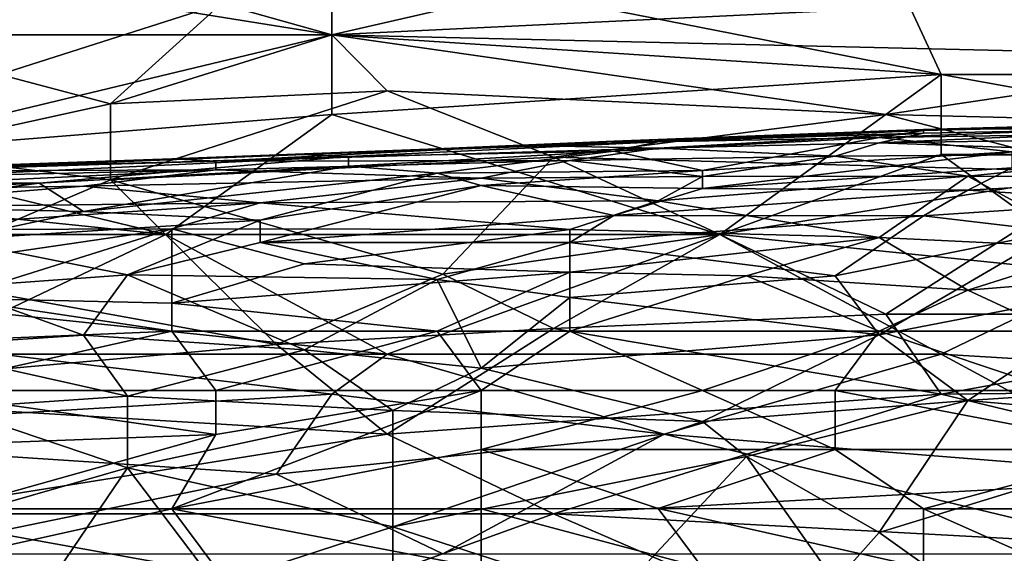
# Model space of a CAD drawing. Extents: x -0.3 to 0.3, y -0.266 to 0.266.
# Tile 203 of 256: x -0.09 to -0.061, y 0.221 to 0.237. Entities that reach past the tile are written whole.
import ezdxf

# ---------------------------------------------------------------- set-up
doc = ezdxf.new("R2010")
doc.units = 0

msp = doc.modelspace()

# ---------------------------------------------------------------- linework, layer by layer
for points in [[(-0.081062, 0.23652, 1.179824), (-0.081062, 0.238909, 1.180121), (-0.095959, 0.238909, 1.179719)], [(-0.092648, 0.23652, 1.179535), (-0.081062, 0.23652, 1.179824), (-0.095959, 0.238909, 1.179719)], [(-0.062854, 0.235326, 1.179919), (-0.06451, 0.238909, 1.180441), (-0.081062, 0.238909, 1.180121)], [(-0.062854, 0.235326, 1.179919), (-0.081062, 0.238909, 1.180121), (-0.081062, 0.23652, 1.179824)], [(-0.041337, 0.235326, 1.18017), (-0.06451, 0.238909, 1.180441), (-0.062854, 0.235326, 1.179919)], [(-0.06451, 0.238909, 1.180441), (-0.041337, 0.235326, 1.18017), (-0.049613, 0.238909, 1.180661)], [(-0.084372, 0.237444, 0.719868), (-0.07113, 0.238802, 0.72143), (-0.081062, 0.23652, 0.718021)], [(-0.081062, 0.23652, 0.718021), (-0.07113, 0.238802, 0.72143), (-0.061199, 0.237469, 0.718307)], [(-0.084372, 0.237444, 0.719868), (-0.090993, 0.235326, 0.716754), (-0.100924, 0.237465, 0.72143)], [(-0.087683, 0.23445, 0.715185), (-0.090993, 0.235326, 0.716754), (-0.084372, 0.237444, 0.719868)], [(-0.081062, 0.23652, 0.718021), (-0.087683, 0.23445, 0.715185), (-0.084372, 0.237444, 0.719868)], [(-0.052923, 0.235861, 0.715185), (-0.081062, 0.23652, 0.718021), (-0.061199, 0.237469, 0.718307)], [(-0.052923, 0.235861, 0.715185), (-0.061199, 0.237469, 0.718307), (-0.054578, 0.237714, 0.718339)], [(-0.095959, 0.232937, 1.178772), (-0.081062, 0.234132, 1.179349), (-0.081062, 0.23652, 1.179824)], [(-0.095959, 0.232937, 1.178772), (-0.081062, 0.23652, 1.179824), (-0.092648, 0.23652, 1.179535)], [(-0.081062, 0.23652, 0.718021), (-0.079407, 0.234838, 0.715185), (-0.087683, 0.23445, 0.715185)], [(-0.06451, 0.234132, 0.71322), (-0.081062, 0.23652, 0.718021), (-0.052923, 0.235861, 0.715185)], [(-0.081062, 0.234132, 1.179349), (-0.062854, 0.235326, 1.179919), (-0.081062, 0.23652, 1.179824)], [(-0.081062, 0.23652, 0.718021), (-0.06451, 0.234132, 0.71322), (-0.079407, 0.234838, 0.715185)], [(-0.06451, 0.234132, 0.71322), (-0.052923, 0.235861, 0.715185), (-0.051268, 0.233807, 0.712062)], [(-0.087683, 0.23445, 0.715185), (-0.094304, 0.232995, 0.713624), (-0.090993, 0.235326, 0.716754)], [(-0.081062, 0.234132, 1.179349), (-0.069475, 0.230549, 1.178528), (-0.062854, 0.235326, 1.179919)], [(-0.069475, 0.230549, 1.178528), (-0.062854, 0.232937, 1.179335), (-0.062854, 0.235326, 1.179919)], [(-0.049613, 0.232937, 1.179496), (-0.041337, 0.235326, 1.18017), (-0.062854, 0.235326, 1.179919)], [(-0.062854, 0.232937, 1.179335), (-0.049613, 0.232937, 1.179496), (-0.062854, 0.235326, 1.179919)], [(-0.079407, 0.234838, 0.715185), (-0.074441, 0.23286, 0.712062), (-0.087683, 0.232177, 0.712062)], [(-0.087683, 0.23445, 0.715185), (-0.079407, 0.234838, 0.715185), (-0.087683, 0.232177, 0.712062)], [(-0.06451, 0.234132, 0.71322), (-0.074441, 0.23286, 0.712062), (-0.079407, 0.234838, 0.715185)], [(-0.094304, 0.232995, 0.713624), (-0.087683, 0.23445, 0.715185), (-0.087683, 0.232177, 0.712062)], [(-0.081062, 0.234132, 1.179349), (-0.095959, 0.232937, 1.178772), (-0.086027, 0.230549, 1.178283)], [(-0.086027, 0.230549, 1.178283), (-0.069475, 0.230549, 1.178528), (-0.081062, 0.234132, 1.179349)], [(-0.074441, 0.23286, 0.712062), (-0.06451, 0.234132, 0.71322), (-0.057889, 0.232411, 0.710501)], [(-0.064705, 0.233449, 0.745225), (-0.063383, 0.233651, 0.746671), (-0.052812, 0.233908, 0.745225)], [(-0.064705, 0.233449, 0.745225), (-0.052812, 0.233908, 0.745225), (-0.055455, 0.23359, 0.74378)], [(-0.06451, 0.234132, 0.71322), (-0.051268, 0.233807, 0.712062), (-0.057889, 0.232411, 0.710501)], [(-0.063383, 0.233682, 0.748116), (-0.050169, 0.234005, 0.748116), (-0.050169, 0.234056, 0.746671)], [(-0.063383, 0.233651, 0.746671), (-0.063383, 0.233682, 0.748116), (-0.050169, 0.234056, 0.746671)], [(-0.063383, 0.233651, 0.746671), (-0.050169, 0.234056, 0.746671), (-0.052812, 0.233908, 0.745225)], [(-0.063383, 0.233682, 0.748116), (-0.054134, 0.233759, 0.749562), (-0.050169, 0.234005, 0.748116)], [(-0.072633, 0.233335, 0.748116), (-0.063383, 0.233571, 0.749562), (-0.063383, 0.233682, 0.748116)], [(-0.072633, 0.233335, 0.748116), (-0.063383, 0.233682, 0.748116), (-0.063383, 0.233651, 0.746671)], [(-0.071312, 0.233318, 0.746671), (-0.072633, 0.233335, 0.748116), (-0.063383, 0.233651, 0.746671)], [(-0.071312, 0.233318, 0.746671), (-0.063383, 0.233651, 0.746671), (-0.064705, 0.233449, 0.745225)], [(-0.064705, 0.233286, 0.751007), (-0.054134, 0.233442, 0.751007), (-0.054134, 0.233759, 0.749562)], [(-0.063383, 0.233571, 0.749562), (-0.064705, 0.233286, 0.751007), (-0.054134, 0.233759, 0.749562)], [(-0.063383, 0.233571, 0.749562), (-0.054134, 0.233759, 0.749562), (-0.063383, 0.233682, 0.748116)], [(-0.081883, 0.232939, 0.748116), (-0.075276, 0.233204, 0.749562), (-0.072633, 0.233335, 0.748116)], [(-0.081883, 0.232939, 0.748116), (-0.072633, 0.233335, 0.748116), (-0.071312, 0.233318, 0.746671)], [(-0.080562, 0.232873, 0.746671), (-0.081883, 0.232939, 0.748116), (-0.071312, 0.233318, 0.746671)], [(-0.071312, 0.233318, 0.746671), (-0.072633, 0.233036, 0.745225), (-0.080562, 0.232873, 0.746671)], [(-0.075276, 0.233204, 0.749562), (-0.071312, 0.233131, 0.751007), (-0.063383, 0.233571, 0.749562)], [(-0.075276, 0.233204, 0.749562), (-0.063383, 0.233571, 0.749562), (-0.072633, 0.233335, 0.748116)], [(-0.072633, 0.233036, 0.745225), (-0.071312, 0.233318, 0.746671), (-0.064705, 0.233449, 0.745225)], [(-0.064705, 0.233449, 0.745225), (-0.06999, 0.232463, 0.742335), (-0.072633, 0.233036, 0.745225)], [(-0.071312, 0.233131, 0.751007), (-0.064705, 0.233286, 0.751007), (-0.063383, 0.233571, 0.749562)], [(-0.064705, 0.233449, 0.745225), (-0.060741, 0.233016, 0.742335), (-0.06999, 0.232463, 0.742335)], [(-0.064705, 0.233449, 0.745225), (-0.055455, 0.23359, 0.74378), (-0.060741, 0.233016, 0.742335)], [(-0.064705, 0.233286, 0.751007), (-0.055455, 0.232959, 0.752446), (-0.054134, 0.233442, 0.751007)], [(-0.085847, 0.232813, 0.749562), (-0.075276, 0.233204, 0.749562), (-0.081883, 0.232939, 0.748116)], [(-0.085847, 0.232813, 0.749562), (-0.084526, 0.232737, 0.751007), (-0.075276, 0.233204, 0.749562)], [(-0.084526, 0.232737, 0.751007), (-0.071312, 0.233131, 0.751007), (-0.075276, 0.233204, 0.749562)], [(-0.071312, 0.233131, 0.751007), (-0.084526, 0.232737, 0.751007), (-0.073955, 0.232758, 0.752452)], [(-0.072633, 0.233036, 0.745225), (-0.080562, 0.23259, 0.745225), (-0.080562, 0.232873, 0.746671)], [(-0.080562, 0.23259, 0.745225), (-0.072633, 0.233036, 0.745225), (-0.077919, 0.232383, 0.74378)], [(-0.077919, 0.232383, 0.74378), (-0.072633, 0.233036, 0.745225), (-0.06999, 0.232463, 0.742335)], [(-0.073955, 0.232758, 0.752452), (-0.066026, 0.232885, 0.752452), (-0.071312, 0.233131, 0.751007)], [(-0.071312, 0.233131, 0.751007), (-0.066026, 0.232885, 0.752452), (-0.064705, 0.233286, 0.751007)], [(-0.066026, 0.232885, 0.752452), (-0.055455, 0.232959, 0.752446), (-0.064705, 0.233286, 0.751007)], [(-0.086027, 0.230549, 1.178283), (-0.095959, 0.232937, 1.178772), (-0.097614, 0.231743, 1.178411)], [(-0.096419, 0.232369, 0.748116), (-0.081883, 0.232939, 0.748116), (-0.080562, 0.232873, 0.746671)], [(-0.096419, 0.232369, 0.748116), (-0.093776, 0.232532, 0.749562), (-0.081883, 0.232939, 0.748116)], [(-0.096419, 0.232128, 0.746671), (-0.096419, 0.232369, 0.748116), (-0.080562, 0.232873, 0.746671)], [(-0.096419, 0.232128, 0.746671), (-0.080562, 0.232873, 0.746671), (-0.089812, 0.232078, 0.745225)], [(-0.095097, 0.232443, 0.751007), (-0.084526, 0.232484, 0.752452), (-0.084526, 0.232737, 0.751007)], [(-0.095097, 0.232443, 0.751007), (-0.084526, 0.232737, 0.751007), (-0.093776, 0.232532, 0.749562)], [(-0.094304, 0.232995, 0.713624), (-0.087683, 0.232177, 0.712062), (-0.094304, 0.229355, 0.70905)], [(-0.093776, 0.232532, 0.749562), (-0.085847, 0.232813, 0.749562), (-0.081883, 0.232939, 0.748116)], [(-0.093776, 0.232532, 0.749562), (-0.084526, 0.232737, 0.751007), (-0.085847, 0.232813, 0.749562)], [(-0.089812, 0.232078, 0.745225), (-0.080562, 0.232873, 0.746671), (-0.080562, 0.23259, 0.745225)], [(-0.074441, 0.23286, 0.712062), (-0.077751, 0.229355, 0.707902), (-0.087683, 0.232177, 0.712062)], [(-0.084526, 0.232484, 0.752452), (-0.076598, 0.232228, 0.753898), (-0.073955, 0.232758, 0.752452)], [(-0.084526, 0.232484, 0.752452), (-0.073955, 0.232758, 0.752452), (-0.084526, 0.232737, 0.751007)], [(-0.069475, 0.230549, 0.708822), (-0.077751, 0.229355, 0.707902), (-0.074441, 0.23286, 0.712062)], [(-0.076598, 0.232228, 0.753898), (-0.06999, 0.232281, 0.753898), (-0.073955, 0.232758, 0.752452)], [(-0.057889, 0.232411, 0.710501), (-0.069475, 0.230549, 0.708822), (-0.074441, 0.23286, 0.712062)], [(-0.073955, 0.232758, 0.752452), (-0.06999, 0.232281, 0.753898), (-0.066026, 0.232885, 0.752452)], [(-0.06999, 0.231924, 0.740889), (-0.060741, 0.233016, 0.742335), (-0.060741, 0.232536, 0.740889)], [(-0.06999, 0.232463, 0.742335), (-0.060741, 0.233016, 0.742335), (-0.06999, 0.231924, 0.740889)], [(-0.06999, 0.232281, 0.753898), (-0.062062, 0.232293, 0.753898), (-0.066026, 0.232885, 0.752452)], [(-0.062854, 0.232937, 1.179335), (-0.069475, 0.230549, 1.178528), (-0.057889, 0.229355, 1.178228)], [(-0.066026, 0.232885, 0.752452), (-0.062062, 0.232293, 0.753898), (-0.055455, 0.232959, 0.752446)], [(-0.062854, 0.232937, 1.179335), (-0.057889, 0.229355, 1.178228), (-0.049613, 0.232937, 1.179496)], [(-0.062062, 0.232293, 0.753898), (-0.056776, 0.232277, 0.753898), (-0.055455, 0.232959, 0.752446)], [(-0.095097, 0.232241, 0.752452), (-0.09774, 0.231848, 0.753898), (-0.084526, 0.232484, 0.752452)], [(-0.09774, 0.231848, 0.753898), (-0.08849, 0.231988, 0.753898), (-0.084526, 0.232484, 0.752452)], [(-0.095097, 0.232241, 0.752452), (-0.084526, 0.232484, 0.752452), (-0.095097, 0.232443, 0.751007)], [(-0.089812, 0.232078, 0.745225), (-0.080562, 0.23259, 0.745225), (-0.08849, 0.231229, 0.742335)], [(-0.08849, 0.231229, 0.742335), (-0.080562, 0.23259, 0.745225), (-0.077919, 0.232383, 0.74378)], [(-0.08849, 0.231988, 0.753898), (-0.076598, 0.232228, 0.753898), (-0.084526, 0.232484, 0.752452)], [(-0.076598, 0.232013, 0.742335), (-0.077919, 0.232383, 0.74378), (-0.06999, 0.232463, 0.742335)], [(-0.076598, 0.232013, 0.742335), (-0.06999, 0.232463, 0.742335), (-0.06999, 0.231924, 0.740889)], [(-0.06999, 0.231924, 0.740889), (-0.060741, 0.232536, 0.740889), (-0.062062, 0.231869, 0.739444)], [(-0.062062, 0.231869, 0.739444), (-0.060741, 0.232536, 0.740889), (-0.050169, 0.232521, 0.739444)], [(-0.062062, 0.231869, 0.739444), (-0.050169, 0.232521, 0.739444), (-0.056776, 0.231538, 0.737998)], [(-0.087683, 0.232177, 0.712062), (-0.082717, 0.227261, 0.705817), (-0.094304, 0.229355, 0.70905)], [(-0.08849, 0.231229, 0.742335), (-0.077919, 0.232383, 0.74378), (-0.083205, 0.230975, 0.740889)], [(-0.08849, 0.231988, 0.753898), (-0.083205, 0.23149, 0.755343), (-0.076598, 0.232228, 0.753898)], [(-0.077751, 0.229355, 0.707902), (-0.082717, 0.227261, 0.705817), (-0.087683, 0.232177, 0.712062)], [(-0.083205, 0.230975, 0.740889), (-0.077919, 0.232383, 0.74378), (-0.076598, 0.232013, 0.742335)], [(-0.083205, 0.23149, 0.755343), (-0.071312, 0.231551, 0.755343), (-0.076598, 0.232228, 0.753898)], [(-0.076598, 0.232228, 0.753898), (-0.071312, 0.231551, 0.755343), (-0.06999, 0.232281, 0.753898)], [(-0.071312, 0.231551, 0.755343), (-0.064705, 0.230451, 0.756789), (-0.062062, 0.232293, 0.753898)], [(-0.071312, 0.231551, 0.755343), (-0.062062, 0.232293, 0.753898), (-0.06999, 0.232281, 0.753898)], [(-0.069475, 0.230549, 0.708822), (-0.057889, 0.232411, 0.710501), (-0.06451, 0.22816, 0.705722)], [(-0.064705, 0.230451, 0.756789), (-0.058098, 0.230134, 0.756789), (-0.062062, 0.232293, 0.753898)], [(-0.06451, 0.22816, 0.705722), (-0.057889, 0.232411, 0.710501), (-0.049613, 0.22816, 0.705078)], [(-0.062062, 0.232293, 0.753898), (-0.058098, 0.230134, 0.756789), (-0.056776, 0.232277, 0.753898)], [(-0.099061, 0.231684, 0.745225), (-0.096419, 0.232128, 0.746671), (-0.089812, 0.232078, 0.745225)], [(-0.099061, 0.231684, 0.745225), (-0.089812, 0.232078, 0.745225), (-0.095097, 0.23138, 0.74378)], [(-0.09774, 0.231848, 0.753898), (-0.096419, 0.231354, 0.755343), (-0.08849, 0.231988, 0.753898)], [(-0.096419, 0.231354, 0.755343), (-0.083205, 0.23149, 0.755343), (-0.08849, 0.231988, 0.753898)], [(-0.095097, 0.23138, 0.74378), (-0.089812, 0.232078, 0.745225), (-0.08849, 0.231229, 0.742335)], [(-0.083205, 0.230307, 0.739444), (-0.083205, 0.230975, 0.740889), (-0.076598, 0.232013, 0.742335)], [(-0.083205, 0.230307, 0.739444), (-0.076598, 0.232013, 0.742335), (-0.072633, 0.231118, 0.739444)], [(-0.06999, 0.231924, 0.740889), (-0.072633, 0.231118, 0.739444), (-0.076598, 0.232013, 0.742335)], [(-0.072633, 0.231118, 0.739444), (-0.06999, 0.231924, 0.740889), (-0.062062, 0.231869, 0.739444)], [(-0.063383, 0.231108, 0.737998), (-0.072633, 0.231118, 0.739444), (-0.062062, 0.231869, 0.739444)], [(-0.063383, 0.231108, 0.737998), (-0.062062, 0.231869, 0.739444), (-0.056776, 0.231538, 0.737998)], [(-0.097614, 0.230549, 1.178045), (-0.086027, 0.230549, 1.178283), (-0.097614, 0.231743, 1.178411)], [(-0.096419, 0.231354, 0.755343), (-0.095097, 0.230682, 0.756789), (-0.083205, 0.23149, 0.755343)], [(-0.095097, 0.230682, 0.756789), (-0.085847, 0.230718, 0.756789), (-0.083205, 0.23149, 0.755343)], [(-0.095097, 0.23138, 0.74378), (-0.08849, 0.231229, 0.742335), (-0.092454, 0.230385, 0.740889)], [(-0.073955, 0.230693, 0.756789), (-0.083205, 0.23149, 0.755343), (-0.085847, 0.230718, 0.756789)], [(-0.083205, 0.23149, 0.755343), (-0.073955, 0.230693, 0.756789), (-0.071312, 0.231551, 0.755343)], [(-0.073955, 0.230693, 0.756789), (-0.064705, 0.230451, 0.756789), (-0.071312, 0.231551, 0.755343)], [(-0.056776, 0.231538, 0.737998), (-0.059419, 0.230637, 0.736553), (-0.063383, 0.231108, 0.737998)], [(-0.092454, 0.230385, 0.740889), (-0.08849, 0.231229, 0.742335), (-0.083205, 0.230975, 0.740889)], [(-0.092454, 0.230385, 0.740889), (-0.083205, 0.230975, 0.740889), (-0.087169, 0.229335, 0.737998)], [(-0.087169, 0.229335, 0.737998), (-0.083205, 0.230975, 0.740889), (-0.083205, 0.230307, 0.739444)], [(-0.083205, 0.230307, 0.739444), (-0.072633, 0.231118, 0.739444), (-0.073955, 0.230304, 0.737998)], [(-0.072633, 0.231118, 0.739444), (-0.063383, 0.231108, 0.737998), (-0.073955, 0.230304, 0.737998)], [(-0.073955, 0.230304, 0.737998), (-0.063383, 0.231108, 0.737998), (-0.066026, 0.229312, 0.735108)], [(-0.066026, 0.229312, 0.735108), (-0.063383, 0.231108, 0.737998), (-0.059419, 0.230637, 0.736553)], [(-0.092454, 0.22975, 0.758234), (-0.085847, 0.230718, 0.756789), (-0.095097, 0.230682, 0.756789)], [(-0.092454, 0.22864, 0.759679), (-0.085847, 0.228491, 0.759679), (-0.085847, 0.230718, 0.756789)], [(-0.092454, 0.22975, 0.758234), (-0.092454, 0.22864, 0.759679), (-0.085847, 0.230718, 0.756789)], [(-0.085847, 0.228491, 0.759679), (-0.081883, 0.229672, 0.758234), (-0.085847, 0.230718, 0.756789)], [(-0.085847, 0.230718, 0.756789), (-0.081883, 0.229672, 0.758234), (-0.073955, 0.230693, 0.756789)], [(-0.081883, 0.229672, 0.758234), (-0.073955, 0.229421, 0.758345), (-0.073955, 0.230693, 0.756789)], [(-0.073955, 0.230693, 0.756789), (-0.073955, 0.229421, 0.758345), (-0.064705, 0.230451, 0.756789)], [(-0.090993, 0.228188, 1.177305), (-0.086027, 0.230549, 1.178283), (-0.097614, 0.230549, 1.178045)], [(-0.092454, 0.230385, 0.740889), (-0.087169, 0.229335, 0.737998), (-0.092454, 0.228957, 0.737998)], [(-0.079407, 0.226966, 1.176979), (-0.086027, 0.230549, 1.178283), (-0.090993, 0.228188, 1.177305)], [(-0.079407, 0.226966, 1.176979), (-0.069475, 0.230549, 1.178528), (-0.086027, 0.230549, 1.178283)], [(-0.079407, 0.226966, 1.176979), (-0.062854, 0.226966, 1.177188), (-0.069475, 0.230549, 1.178528)], [(-0.069475, 0.230549, 0.708822), (-0.074441, 0.22773, 0.705817), (-0.077751, 0.229355, 0.707902)], [(-0.074441, 0.22773, 0.705817), (-0.069475, 0.230549, 0.708822), (-0.06451, 0.22816, 0.705722)], [(-0.073955, 0.229421, 0.758345), (-0.068669, 0.22931, 0.758234), (-0.064705, 0.230451, 0.756789)], [(-0.062854, 0.226966, 1.177188), (-0.057889, 0.229355, 1.178228), (-0.069475, 0.230549, 1.178528)], [(-0.062062, 0.228877, 0.758234), (-0.064705, 0.230451, 0.756789), (-0.068669, 0.22931, 0.758234)], [(-0.066026, 0.229312, 0.735108), (-0.059419, 0.230637, 0.736553), (-0.064705, 0.227547, 0.732217)], [(-0.064705, 0.227547, 0.732217), (-0.059419, 0.230637, 0.736553), (-0.056776, 0.229084, 0.733662)], [(-0.058098, 0.230134, 0.756789), (-0.064705, 0.230451, 0.756789), (-0.062062, 0.228877, 0.758234)], [(-0.077919, 0.229199, 0.736553), (-0.087169, 0.229335, 0.737998), (-0.083205, 0.230307, 0.739444)], [(-0.077919, 0.229199, 0.736553), (-0.083205, 0.230307, 0.739444), (-0.073955, 0.230304, 0.737998)], [(-0.073955, 0.228664, 0.735108), (-0.077919, 0.229199, 0.736553), (-0.073955, 0.230304, 0.737998)], [(-0.073955, 0.228664, 0.735108), (-0.073955, 0.230304, 0.737998), (-0.066026, 0.229312, 0.735108)], [(-0.055455, 0.229421, 0.757342), (-0.058098, 0.230134, 0.756789), (-0.062062, 0.228877, 0.758234)], [(-0.073955, 0.229421, 0.758345), (-0.081883, 0.229672, 0.758234), (-0.085847, 0.228491, 0.759679)], [(-0.094304, 0.229355, 0.70905), (-0.082717, 0.227261, 0.705817), (-0.099269, 0.225772, 0.705339)], [(-0.092454, 0.228957, 0.737998), (-0.087169, 0.229335, 0.737998), (-0.08849, 0.227533, 0.735108)], [(-0.081883, 0.227092, 0.733662), (-0.08849, 0.227533, 0.735108), (-0.087169, 0.229335, 0.737998)], [(-0.077919, 0.229199, 0.736553), (-0.081883, 0.227092, 0.733662), (-0.087169, 0.229335, 0.737998)], [(-0.085847, 0.228491, 0.759679), (-0.077919, 0.227652, 0.76019), (-0.073955, 0.229421, 0.758345)], [(-0.077751, 0.229355, 0.707902), (-0.074441, 0.22773, 0.705817), (-0.082717, 0.227261, 0.705817)], [(-0.076598, 0.226549, 0.732217), (-0.081883, 0.227092, 0.733662), (-0.077919, 0.229199, 0.736553)], [(-0.073955, 0.229421, 0.758345), (-0.077919, 0.227652, 0.76019), (-0.073955, 0.227652, 0.76001)], [(-0.073955, 0.228664, 0.735108), (-0.076598, 0.226549, 0.732217), (-0.077919, 0.229199, 0.736553)], [(-0.073955, 0.227652, 0.76001), (-0.068669, 0.22931, 0.758234), (-0.073955, 0.229421, 0.758345)], [(-0.073955, 0.228664, 0.735108), (-0.066026, 0.229312, 0.735108), (-0.064705, 0.227547, 0.732217)], [(-0.064705, 0.227652, 0.759407), (-0.068669, 0.22931, 0.758234), (-0.073955, 0.227652, 0.76001)], [(-0.068669, 0.22931, 0.758234), (-0.064705, 0.227652, 0.759407), (-0.062062, 0.228877, 0.758234)], [(-0.062854, 0.226966, 1.177188), (-0.042992, 0.225772, 1.176804), (-0.057889, 0.229355, 1.178228)], [(-0.062062, 0.228877, 0.758234), (-0.059419, 0.227652, 0.75896), (-0.055455, 0.229421, 0.757342)], [(-0.093776, 0.22719, 0.735108), (-0.092454, 0.228957, 0.737998), (-0.08849, 0.227533, 0.735108)], [(-0.064705, 0.227547, 0.732217), (-0.056776, 0.229084, 0.733662), (-0.062062, 0.225577, 0.729326)], [(-0.062062, 0.225577, 0.729326), (-0.056776, 0.229084, 0.733662), (-0.056776, 0.225931, 0.729326)], [(-0.095097, 0.227266, 0.761125), (-0.085847, 0.227652, 0.760483), (-0.092454, 0.22864, 0.759679)], [(-0.092454, 0.22864, 0.759679), (-0.085847, 0.227652, 0.760483), (-0.085847, 0.228491, 0.759679)], [(-0.064705, 0.227547, 0.732217), (-0.076598, 0.226549, 0.732217), (-0.073955, 0.228664, 0.735108)], [(-0.064705, 0.227652, 0.759407), (-0.059419, 0.227652, 0.75896), (-0.062062, 0.228877, 0.758234)], [(-0.085847, 0.227652, 0.760483), (-0.077919, 0.227652, 0.76019), (-0.085847, 0.228491, 0.759679)], [(-0.079407, 0.226966, 1.176979), (-0.090993, 0.228188, 1.177305), (-0.090993, 0.226966, 1.176802)], [(-0.074441, 0.22773, 0.705817), (-0.06451, 0.22816, 0.705722), (-0.062854, 0.225772, 0.703062)], [(-0.049613, 0.22816, 0.705078), (-0.062854, 0.225772, 0.703062), (-0.06451, 0.22816, 0.705722)], [(-0.062854, 0.225772, 0.703062), (-0.049613, 0.22816, 0.705078), (-0.051268, 0.225891, 0.702695)], [(-0.082717, 0.227261, 0.705817), (-0.074441, 0.22773, 0.705817), (-0.079407, 0.224578, 0.70275)], [(-0.062854, 0.225772, 0.703062), (-0.079407, 0.224578, 0.70275), (-0.074441, 0.22773, 0.705817)], [(-0.095097, 0.227266, 0.761125), (-0.093776, 0.225883, 0.762159), (-0.085847, 0.227652, 0.760483)], [(-0.085847, 0.227652, 0.760483), (-0.093776, 0.225883, 0.762159), (-0.084526, 0.225883, 0.76179)], [(-0.087169, 0.225713, 0.732217), (-0.093776, 0.22719, 0.735108), (-0.08849, 0.227533, 0.735108)], [(-0.081883, 0.227092, 0.733662), (-0.087169, 0.225713, 0.732217), (-0.08849, 0.227533, 0.735108)], [(-0.077919, 0.227652, 0.76019), (-0.085847, 0.227652, 0.760483), (-0.084526, 0.225883, 0.76179)], [(-0.076598, 0.225883, 0.761408), (-0.077919, 0.227652, 0.76019), (-0.084526, 0.225883, 0.76179)], [(-0.073955, 0.227652, 0.76001), (-0.077919, 0.227652, 0.76019), (-0.076598, 0.225883, 0.761408)], [(-0.06999, 0.225883, 0.760958), (-0.073955, 0.227652, 0.76001), (-0.076598, 0.225883, 0.761408)], [(-0.06999, 0.22495, 0.729326), (-0.076598, 0.226549, 0.732217), (-0.064705, 0.227547, 0.732217)], [(-0.073955, 0.227652, 0.76001), (-0.06999, 0.225883, 0.760958), (-0.064705, 0.227652, 0.759407)], [(-0.064705, 0.227652, 0.759407), (-0.06999, 0.225883, 0.760958), (-0.066026, 0.225883, 0.760631)], [(-0.06999, 0.22495, 0.729326), (-0.064705, 0.227547, 0.732217), (-0.062062, 0.225577, 0.729326)], [(-0.066026, 0.225883, 0.760631), (-0.059419, 0.225883, 0.759974), (-0.064705, 0.227652, 0.759407)], [(-0.059419, 0.225883, 0.759974), (-0.059419, 0.227652, 0.75896), (-0.064705, 0.227652, 0.759407)], [(-0.079407, 0.224578, 0.70275), (-0.099269, 0.225772, 0.705339), (-0.082717, 0.227261, 0.705817)], [(-0.092454, 0.225355, 0.732217), (-0.093776, 0.22719, 0.735108), (-0.087169, 0.225713, 0.732217)], [(-0.100924, 0.224578, 1.175389), (-0.081062, 0.225772, 1.176375), (-0.090993, 0.226966, 1.176802)], [(-0.081062, 0.225772, 1.176375), (-0.079407, 0.226966, 1.176979), (-0.090993, 0.226966, 1.176802)], [(-0.07924, 0.225285, 0.730772), (-0.087169, 0.225713, 0.732217), (-0.081883, 0.227092, 0.733662)], [(-0.076598, 0.226549, 0.732217), (-0.07924, 0.225285, 0.730772), (-0.081883, 0.227092, 0.733662)], [(-0.081062, 0.225772, 1.176375), (-0.07113, 0.224578, 1.175872), (-0.079407, 0.226966, 1.176979)], [(-0.07113, 0.224578, 1.175872), (-0.062854, 0.226966, 1.177188), (-0.079407, 0.226966, 1.176979)], [(-0.056233, 0.223383, 1.175392), (-0.062854, 0.226966, 1.177188), (-0.07113, 0.224578, 1.175872)], [(-0.056233, 0.223383, 1.175392), (-0.042992, 0.225772, 1.176804), (-0.062854, 0.226966, 1.177188)], [(-0.076598, 0.226549, 0.732217), (-0.06999, 0.22495, 0.729326), (-0.07924, 0.225285, 0.730772)], [(-0.082717, 0.223383, 1.175062), (-0.081062, 0.225772, 1.176375), (-0.100924, 0.224578, 1.175389)], [(-0.094304, 0.222189, 0.701273), (-0.099269, 0.225772, 0.705339), (-0.079407, 0.224578, 0.70275)], [(-0.084526, 0.22457, 0.76257), (-0.093776, 0.225883, 0.762159), (-0.096419, 0.224114, 0.763351)], [(-0.084526, 0.225883, 0.76179), (-0.093776, 0.225883, 0.762159), (-0.084526, 0.22457, 0.76257)], [(-0.087169, 0.225713, 0.732217), (-0.087169, 0.223571, 0.729326), (-0.092454, 0.225355, 0.732217)], [(-0.07924, 0.225285, 0.730772), (-0.087169, 0.223571, 0.729326), (-0.087169, 0.225713, 0.732217)], [(-0.076598, 0.225883, 0.761408), (-0.085847, 0.222345, 0.763659), (-0.076598, 0.224114, 0.762382)], [(-0.084526, 0.22457, 0.76257), (-0.085847, 0.222345, 0.763659), (-0.076598, 0.225883, 0.761408)], [(-0.076598, 0.225883, 0.761408), (-0.084526, 0.225883, 0.76179), (-0.084526, 0.22457, 0.76257)], [(-0.081062, 0.225772, 1.176375), (-0.082717, 0.223383, 1.175062), (-0.07113, 0.224578, 1.175872)], [(-0.079407, 0.224578, 0.70275), (-0.062854, 0.225772, 0.703062), (-0.074441, 0.222189, 0.700086)], [(-0.076598, 0.224114, 0.762382), (-0.066026, 0.224114, 0.76141), (-0.06999, 0.225883, 0.760958)], [(-0.076598, 0.224114, 0.762382), (-0.06999, 0.225883, 0.760958), (-0.076598, 0.225883, 0.761408)], [(-0.074441, 0.222189, 0.700086), (-0.062854, 0.225772, 0.703062), (-0.052923, 0.223383, 0.700213)], [(-0.06999, 0.225883, 0.760958), (-0.066026, 0.224114, 0.76141), (-0.066026, 0.225883, 0.760631)], [(-0.056776, 0.224114, 0.760476), (-0.059419, 0.225883, 0.759974), (-0.066026, 0.225883, 0.760631)], [(-0.056776, 0.224114, 0.760476), (-0.066026, 0.225883, 0.760631), (-0.066026, 0.224114, 0.76141)], [(-0.051268, 0.225891, 0.702695), (-0.052923, 0.223383, 0.700213), (-0.062854, 0.225772, 0.703062)], [(-0.062062, 0.225577, 0.729326), (-0.056776, 0.225931, 0.729326), (-0.054134, 0.224882, 0.727881)], [(-0.062062, 0.225577, 0.729326), (-0.068669, 0.223905, 0.727881), (-0.06999, 0.22495, 0.729326)], [(-0.068669, 0.223905, 0.727881), (-0.062062, 0.225577, 0.729326), (-0.064705, 0.221633, 0.72499)], [(-0.064705, 0.221633, 0.72499), (-0.062062, 0.225577, 0.729326), (-0.054134, 0.224882, 0.727881)], [(-0.087169, 0.223571, 0.729326), (-0.09774, 0.220528, 0.726435), (-0.092454, 0.225355, 0.732217)], [(-0.087169, 0.223571, 0.729326), (-0.07924, 0.225285, 0.730772), (-0.07924, 0.221808, 0.726435)], [(-0.07924, 0.225285, 0.730772), (-0.06999, 0.22495, 0.729326), (-0.07924, 0.221808, 0.726435)], [(-0.07924, 0.221808, 0.726435), (-0.06999, 0.22495, 0.729326), (-0.068669, 0.223905, 0.727881)], [(-0.064705, 0.221633, 0.72499), (-0.054134, 0.224882, 0.727881), (-0.060741, 0.218807, 0.721897)], [(-0.094304, 0.220995, 1.173351), (-0.082717, 0.223383, 1.175062), (-0.100924, 0.224578, 1.175389)], [(-0.092454, 0.222345, 0.764002), (-0.084526, 0.22457, 0.76257), (-0.096419, 0.224114, 0.763351)], [(-0.079407, 0.224578, 0.70275), (-0.074441, 0.222189, 0.700086), (-0.094304, 0.222189, 0.701273)], [(-0.092454, 0.222345, 0.764002), (-0.085847, 0.222345, 0.763659), (-0.084526, 0.22457, 0.76257)], [(-0.077751, 0.220995, 1.173662), (-0.07113, 0.224578, 1.175872), (-0.082717, 0.223383, 1.175062)], [(-0.056233, 0.220995, 1.17392), (-0.07113, 0.224578, 1.175872), (-0.077751, 0.220995, 1.173662)], [(-0.056233, 0.220995, 1.17392), (-0.056233, 0.223383, 1.175392), (-0.07113, 0.224578, 1.175872)], [(-0.076598, 0.222345, 0.763068), (-0.076598, 0.224114, 0.762382), (-0.085847, 0.222345, 0.763659)], [(-0.07924, 0.221808, 0.726435), (-0.068669, 0.223905, 0.727881), (-0.072633, 0.219662, 0.723545)], [(-0.071312, 0.222348, 0.76257), (-0.066026, 0.224114, 0.76141), (-0.076598, 0.224114, 0.762382)], [(-0.076598, 0.224114, 0.762382), (-0.076598, 0.222345, 0.763068), (-0.071312, 0.222348, 0.76257)], [(-0.068669, 0.223905, 0.727881), (-0.066026, 0.220164, 0.723545), (-0.072633, 0.219662, 0.723545)], [(-0.071312, 0.222348, 0.76257), (-0.063383, 0.222345, 0.761684), (-0.066026, 0.224114, 0.76141)], [(-0.064705, 0.221633, 0.72499), (-0.066026, 0.220164, 0.723545), (-0.068669, 0.223905, 0.727881)], [(-0.063383, 0.222345, 0.761684), (-0.056776, 0.224114, 0.760476), (-0.066026, 0.224114, 0.76141)], [(-0.063383, 0.222345, 0.761684), (-0.060741, 0.222345, 0.761353), (-0.056776, 0.224114, 0.760476)], [(-0.09774, 0.220528, 0.726435), (-0.087169, 0.223571, 0.729326), (-0.089812, 0.219672, 0.72499)], [(-0.077751, 0.220995, 1.173662), (-0.082717, 0.223383, 1.175062), (-0.094304, 0.220995, 1.173351)], [(-0.089812, 0.219672, 0.72499), (-0.087169, 0.223571, 0.729326), (-0.084526, 0.220077, 0.72499)], [(-0.07924, 0.221808, 0.726435), (-0.084526, 0.220077, 0.72499), (-0.087169, 0.223571, 0.729326)], [(-0.052923, 0.22103, 0.698011), (-0.074441, 0.222189, 0.700086), (-0.052923, 0.223383, 0.700213)], [(-0.081062, 0.2198, 0.698344), (-0.10258, 0.218606, 0.698614), (-0.094304, 0.222189, 0.701273)], [(-0.081062, 0.2198, 0.698344), (-0.094304, 0.222189, 0.701273), (-0.074441, 0.222189, 0.700086)], [(-0.092454, 0.222345, 0.764002), (-0.093776, 0.220576, 0.7647), (-0.085847, 0.222345, 0.763659)], [(-0.093776, 0.220576, 0.7647), (-0.084526, 0.220576, 0.764137), (-0.085847, 0.222345, 0.763659)], [(-0.076598, 0.220576, 0.763598), (-0.076598, 0.222345, 0.763068), (-0.085847, 0.222345, 0.763659)], [(-0.084526, 0.220576, 0.764137), (-0.076598, 0.220576, 0.763598), (-0.085847, 0.222345, 0.763659)], [(-0.066165, 0.218606, 0.69661), (-0.081062, 0.2198, 0.698344), (-0.074441, 0.222189, 0.700086)], [(-0.06999, 0.220576, 0.762831), (-0.071312, 0.222348, 0.76257), (-0.076598, 0.222345, 0.763068)], [(-0.076598, 0.220576, 0.763598), (-0.06999, 0.220576, 0.762831), (-0.076598, 0.222345, 0.763068)], [(-0.074441, 0.222189, 0.700086), (-0.052923, 0.22103, 0.698011), (-0.066165, 0.218606, 0.69661)], [(-0.063383, 0.220576, 0.762034), (-0.063383, 0.222345, 0.761684), (-0.071312, 0.222348, 0.76257)], [(-0.063383, 0.220576, 0.762034), (-0.071312, 0.222348, 0.76257), (-0.06999, 0.220576, 0.762831)], [(-0.059419, 0.220576, 0.761428), (-0.060741, 0.222345, 0.761353), (-0.063383, 0.222345, 0.761684)], [(-0.063383, 0.220576, 0.762034), (-0.059419, 0.220576, 0.761428), (-0.063383, 0.222345, 0.761684)], [(-0.07924, 0.220489, 0.72499), (-0.084526, 0.220077, 0.72499), (-0.07924, 0.221808, 0.726435)], [(-0.07924, 0.220489, 0.72499), (-0.07924, 0.221808, 0.726435), (-0.072633, 0.219662, 0.723545)], [(-0.066026, 0.220164, 0.723545), (-0.064705, 0.221633, 0.72499), (-0.060741, 0.218807, 0.721897)], [(-0.052923, 0.22103, 0.698011), (-0.051268, 0.2198, 0.696919), (-0.066165, 0.218606, 0.69661)]]:
    msp.add_3dface(points)

doc.saveas('drawing.dxf')
